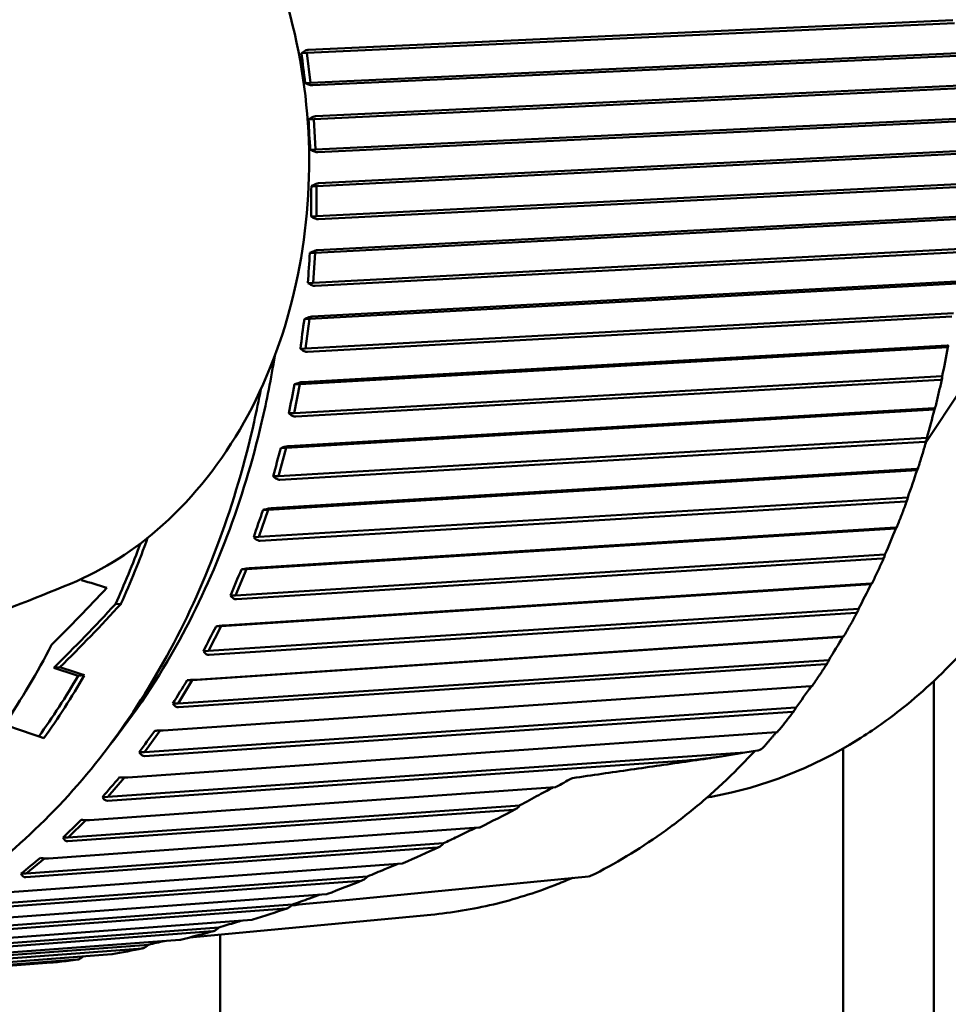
# Model space of a CAD drawing. Header units: millimetres. Extents: x 0 to 6049, y -120 to 1682.
# Tile 159 of 256: x 1234 to 1249, y 1376 to 1392. Entities that reach past the tile are written whole.
import ezdxf

# ---------------------------------------------------------------- set-up
doc = ezdxf.new("R2010")
doc.units = ezdxf.units.MM
doc.header["$LTSCALE"] = 2
doc.layers.add('Sichtbar (ISO)', color=7, linetype='Continuous', lineweight=50)

msp = doc.modelspace()

# ---------------------------------------------------------------- linework, layer by layer
at = {"layer": 'Sichtbar (ISO)'}
for p, q in [((1238.336, 1391.302), (1249.053, 1391.792)), ((1249.025, 1391.842), (1238.367, 1391.355)), ((1238.251, 1391.298), (1238.336, 1391.302)), ((1238.397, 1390.807), (1238.336, 1391.302)), ((1238.397, 1390.807), (1249.113, 1391.296)), ((1238.439, 1390.767), (1249.097, 1391.254)), ((1238.312, 1390.803), (1238.397, 1390.807)), ((1249.142, 1390.764), (1238.486, 1390.254)), ((1238.452, 1390.205), (1249.166, 1390.718)), ((1238.366, 1390.201), (1238.452, 1390.205)), ((1238.481, 1389.706), (1238.452, 1390.205)), ((1238.481, 1389.706), (1249.195, 1390.219)), ((1238.521, 1389.661), (1249.177, 1390.172)), ((1238.396, 1389.702), (1238.481, 1389.706)), ((1238.498, 1389.101), (1249.212, 1389.639)), ((1249.191, 1389.681), (1238.535, 1389.146)), ((1238.496, 1388.601), (1249.21, 1389.139)), ((1238.413, 1389.097), (1238.498, 1389.101)), ((1238.496, 1388.601), (1238.498, 1389.101)), ((1238.533, 1388.553), (1249.188, 1389.088)), ((1238.411, 1388.597), (1238.496, 1388.601)), ((1238.475, 1387.998), (1249.189, 1388.56)), ((1249.171, 1388.598), (1238.515, 1388.039)), ((1238.39, 1387.994), (1238.475, 1387.998)), ((1238.442, 1387.502), (1249.156, 1388.063)), ((1238.442, 1387.502), (1238.475, 1387.998)), ((1238.475, 1387.45), (1249.132, 1388.009)), ((1238.357, 1387.497), (1238.442, 1387.502)), ((1238.383, 1386.904), (1249.1, 1387.49)), ((1249.084, 1387.523), (1238.425, 1386.941)), ((1238.319, 1386.414), (1249.035, 1387)), ((1238.298, 1386.9), (1238.383, 1386.904)), ((1238.319, 1386.414), (1238.383, 1386.904)), ((1238.349, 1386.359), (1249.008, 1386.942)), ((1238.222, 1385.826), (1248.943, 1386.436)), ((1238.233, 1386.41), (1238.319, 1386.414)), ((1248.929, 1386.464), (1238.267, 1385.858)), ((1248.943, 1386.436), (1248.948, 1386.448)), ((1238.127, 1385.346), (1248.848, 1385.955)), ((1238.154, 1385.288), (1248.816, 1385.894)), ((1248.845, 1385.931), (1248.848, 1385.955)), ((1238.127, 1385.346), (1238.222, 1385.826)), ((1238.137, 1385.822), (1238.222, 1385.826)), ((1249.153, 1385.728), (1248.577, 1384.86)), ((1237.994, 1384.772), (1248.72, 1385.404)), ((1248.708, 1385.428), (1238.04, 1384.799)), ((1248.72, 1385.404), (1248.726, 1385.415)), ((1238.042, 1385.342), (1238.127, 1385.346)), ((1237.869, 1384.305), (1248.595, 1384.937)), ((1237.892, 1384.244), (1248.56, 1384.873)), ((1248.591, 1384.911), (1248.595, 1384.937)), ((1237.869, 1384.305), (1237.994, 1384.772)), ((1237.909, 1384.768), (1237.994, 1384.772)), ((1237.7, 1383.748), (1248.432, 1384.403)), ((1248.422, 1384.422), (1237.748, 1383.771)), ((1248.432, 1384.403), (1248.439, 1384.411)), ((1237.784, 1384.301), (1237.869, 1384.305)), ((1237.545, 1383.297), (1248.278, 1383.952)), ((1248.273, 1383.926), (1248.278, 1383.952)), ((1237.545, 1383.297), (1237.7, 1383.748)), ((1237.565, 1383.235), (1248.239, 1383.886)), ((1237.615, 1383.744), (1237.7, 1383.748)), ((1237.342, 1382.763), (1248.083, 1383.439)), ((1248.074, 1383.452), (1237.391, 1382.78)), ((1248.083, 1383.439), (1248.09, 1383.445)), ((1237.46, 1383.293), (1237.545, 1383.297)), ((1237.159, 1382.331), (1247.9, 1383.007)), ((1237.175, 1382.267), (1247.857, 1382.94)), ((1247.893, 1382.98), (1247.9, 1383.007)), ((1237.159, 1382.331), (1237.342, 1382.763)), ((1237.256, 1382.759), (1237.342, 1382.763)), ((1236.922, 1381.821), (1247.673, 1382.518)), ((1247.665, 1382.526), (1236.973, 1381.833)), ((1247.673, 1382.518), (1247.68, 1382.522)), ((1237.074, 1382.327), (1237.159, 1382.331)), ((1235.264, 1382.193), (1235.172, 1382.187)), ((1236.713, 1381.412), (1247.463, 1382.108)), ((1247.455, 1382.081), (1247.463, 1382.108)), ((1236.724, 1381.347), (1247.417, 1382.04)), ((1236.713, 1381.412), (1236.922, 1381.821)), ((1236.837, 1381.817), (1236.922, 1381.821)), ((1236.444, 1380.931), (1247.205, 1381.647)), ((1247.198, 1381.649), (1236.495, 1380.937)), ((1247.205, 1381.647), (1247.213, 1381.648)), ((1236.628, 1381.408), (1236.713, 1381.412)), ((1234.252, 1381.142), (1234.153, 1381.135)), ((1236.209, 1380.546), (1246.971, 1381.262)), ((1236.217, 1380.481), (1246.92, 1381.193)), ((1246.96, 1381.234), (1246.971, 1381.262)), ((1234.659, 1381.01), (1234.558, 1381.003)), ((1246.677, 1380.828), (1235.962, 1380.098)), ((1236.209, 1380.546), (1236.444, 1380.931)), ((1236.359, 1380.927), (1236.444, 1380.931)), ((1248.707, 1380.915), (1248.707, 1345.37)), ((1235.652, 1379.741), (1246.425, 1380.475)), ((1236.124, 1380.542), (1236.209, 1380.546)), ((1246.413, 1380.447), (1246.425, 1380.475)), ((1235.655, 1379.675), (1246.37, 1380.405)), ((1246.105, 1380.068), (1235.377, 1379.322)), ((1235.652, 1379.741), (1235.91, 1380.096)), ((1235.045, 1379), (1245.581, 1379.733)), ((1235.567, 1379.737), (1235.652, 1379.741)), ((1245.793, 1379.764), (1245.581, 1379.733)), ((1247.207, 1345.37), (1247.207, 1379.799)), ((1235.044, 1378.934), (1244.626, 1379.601)), ((1235.045, 1379), (1235.321, 1379.321)), ((1242.445, 1379.16), (1234.744, 1378.614)), ((1234.392, 1378.33), (1241.862, 1378.859)), ((1234.96, 1378.996), (1235.045, 1379)), ((1234.387, 1378.265), (1241.759, 1378.787)), ((1234.392, 1378.33), (1234.683, 1378.614)), ((1241.181, 1378.491), (1234.067, 1377.979)), ((1233.698, 1377.734), (1240.599, 1378.231)), ((1234.307, 1378.326), (1234.392, 1378.33)), ((1233.688, 1377.67), (1240.495, 1378.16)), ((1239.918, 1377.9), (1233.351, 1377.42)), ((1233.698, 1377.734), (1234, 1377.981)), ((1233.613, 1377.73), (1233.698, 1377.734)), ((1232.954, 1377.155), (1239.237, 1377.613)), ((1232.967, 1377.217), (1239.34, 1377.683)), ((1242.996, 1377.681), (1239.042, 1377.297)), ((1242.729, 1377.659), (1242.73, 1377.659)), ((1238.665, 1377.391), (1232.601, 1376.943)), ((1232.204, 1376.783), (1238.095, 1377.218)), ((1232.187, 1376.722), (1237.995, 1377.151)), ((1237.434, 1376.968), (1231.822, 1376.55)), ((1240.389, 1377.05), (1236.399, 1376.674)), ((1231.395, 1376.375), (1236.782, 1376.777)), ((1231.416, 1376.434), (1236.884, 1376.841)), ((1236.24, 1376.635), (1231.019, 1376.244)), ((1236.907, 1376.722), (1236.907, 1333.257)), ((1230.581, 1376.117), (1235.619, 1376.494)), ((1230.606, 1376.172), (1235.72, 1376.555)), ((1234.111, 1376.258), (1229.364, 1375.901)), ((1229.753, 1375.948), (1234.548, 1376.308)), ((1235.111, 1376.396), (1230.198, 1376.027))]:
    msp.add_line(p, q, dxfattribs=at)
msp.add_arc((1242.986, 1377.781), 0.1, 280.4743, 296.2938, dxfattribs=at)
for centre, major_axis, ratio, start_param, end_param in [((1238.329, 1391.053), (0.115, -0.937), 0.052199, 4.441025, 4.976024), ((1238.429, 1389.953), (-0.056, 0.944), 0.052237, 1.302728, 1.837727), ((1238.46, 1388.849), (0.004, 0.945), 0.052219, 1.306017, 1.841016), ((1238.421, 1387.748), (0.063, 0.939), 0.052142, 1.309334, 1.844333), ((1238.313, 1386.657), (0.122, 0.927), 0.051996, 1.312714, 1.847713), ((1240.707, 1385.73), (4.445, 12.052), 0.605568, 4.950358, 4.989286), ((1238.137, 1385.584), (0.18, 0.909), 0.051772, 1.31624, 1.851143), ((1240.465, 1384.688), (5.611, 11.555), 0.586726, 5.010707, 5.049634), ((1237.894, 1384.536), (0.237, 0.884), 0.051413, 1.319792, 1.854791), ((1240.158, 1383.678), (6.683, 10.97), 0.563785, 5.066887, 5.105815), ((1237.585, 1383.521), (0.293, 0.853), 0.05091, 1.323549, 1.858548), ((1239.788, 1382.706), (7.654, 10.316), 0.536903, 5.118563, 5.157491), ((1226.579, 1389.189), (0.639, -13.235), 0.75888, 0.977577, 1.071805), ((1226.579, 1389.189), (-0.635, 13.135), 0.75888, 4.113873, 4.201731), ((1237.213, 1382.545), (0.346, 0.817), 0.050204, 1.327482, 1.862481), ((1225.74, 1389.149), (-0.639, 13.235), 0.75888, 4.157112, 4.159293), ((1230.158, 1389.362), (10.003, 12.596), 0.509696, 4.481321, 4.564002), ((1232.758, 1389.573), (0.138, -7.37), 0.746428, 0.283178, 0.283201), ((1056.615, 1376.02), (213.618, -14.676), 0.15584, 0.59309, 0.596631), ((1239.357, 1381.781), (8.524, 9.609), 0.506262, 5.165568, 5.204496), ((1230.359, 1389.372), (9.419, 12.498), 0.530772, 4.434416, 4.529823), ((1230.359, 1389.372), (9.49, 12.593), 0.530772, 4.440863, 4.53512), ((1236.78, 1381.615), (0.397, 0.774), 0.049235, 1.331606, 1.866605), ((1238.869, 1380.908), (9.296, 8.865), 0.472073, 5.207871, 5.246798), ((1225.74, 1389.149), (-0.639, 13.235), 0.75888, 3.933311, 4.061347), ((1099.621, 1377.38), (157.318, -10.805), 0.155849, 0.550749, 0.555734), ((1096.701, 1377.241), (161.053, -11.062), 0.155849, 0.552957, 0.557825), ((1226.579, 1389.189), (-0.635, 13.135), 0.75888, 3.901331, 4.003364), ((1226.579, 1389.189), (0.639, -13.235), 0.75888, 0.763981, 0.868416), ((1236.289, 1380.737), (0.445, 0.727), 0.04793, 1.335922, 1.870921), ((1238.327, 1380.092), (9.973, 8.095), 0.434569, 5.245539, 5.284149), ((1194.556, 1387.642), (-45.646, 10.738), 0.064371, 3.684801, 3.712538), ((1235.744, 1379.917), (0.491, 0.675), 0.046206, 1.340414, 1.875413), ((1245.837, 1379.82), (-0.0709, -0.0491), 0.394009, 0.672721, 0.863188), ((1245.812, 1379.828), (-0.095, -0.0458), 0.520881, 1.254647, 2.260812), ((1235.148, 1379.162), (0.532, 0.617), 0.043971, 1.345044, 1.880043), ((1234.505, 1378.475), (0.571, 0.556), 0.041129, 1.349742, 1.884741), ((1233.82, 1377.862), (0.605, 0.491), 0.037594, 1.354403, 1.889402)]:
    msp.add_ellipse(centre, major_axis=major_axis, ratio=ratio, start_param=start_param, end_param=end_param, dxfattribs=at)
for points, knots in [([(1234.163, 1396.678), (1234.744, 1396.464), (1235.289, 1396.137), (1236.295, 1395.281), (1236.749, 1394.74), (1237.513, 1393.498), (1237.817, 1392.792), (1238.241, 1391.291), (1238.358, 1390.496), (1238.391, 1388.901), (1238.307, 1388.101), (1237.945, 1386.574), (1237.666, 1385.847), (1236.934, 1384.544), (1236.482, 1383.968), (1235.497, 1383.084), (1234.981, 1382.752), (1234.429, 1382.525)], [1.871415, 1.871415, 1.871415, 1.871415, 2.171658, 2.171658, 2.490488, 2.490488, 2.821479, 2.821479, 3.156061, 3.156061, 3.491081, 3.491081, 3.825683, 3.825683, 4.156713, 4.156713, 4.446598, 4.446598, 4.446598, 4.446598]), ([(1238.251, 1391.298), (1238.27, 1391.314), (1238.294, 1391.33), (1238.331, 1391.348), (1238.35, 1391.354), (1238.365, 1391.355), (1238.365, 1391.355), (1238.366, 1391.355), (1238.367, 1391.355)], [-0.0141713, -0.0141713, -0.0141713, -0.0141713, -0.0066416, -0.0066416, 0, 0, 0, 0.00033524, 0.00033524, 0.00033524, 0.00033524]), ([(1238.439, 1390.767), (1238.438, 1390.767), (1238.438, 1390.767), (1238.437, 1390.767), (1238.422, 1390.766), (1238.402, 1390.769), (1238.361, 1390.781), (1238.335, 1390.792), (1238.312, 1390.803)], [-0.00033523, -0.00033523, -0.00033523, -0.00033523, 0, 0, 0, 0.0066416, 0.0066416, 0.0141713, 0.0141713, 0.0141713, 0.0141713]), ([(1238.366, 1390.201), (1238.387, 1390.216), (1238.411, 1390.231), (1238.449, 1390.247), (1238.469, 1390.253), (1238.483, 1390.254), (1238.484, 1390.254), (1238.485, 1390.254), (1238.486, 1390.254)], [-0.0141713, -0.0141713, -0.0141713, -0.0141713, -0.0066416, -0.0066416, 0, 0, 0, 0.00033524, 0.00033524, 0.00033524, 0.00033524]), ([(1238.521, 1389.661), (1238.52, 1389.661), (1238.519, 1389.661), (1238.519, 1389.661), (1238.504, 1389.661), (1238.484, 1389.664), (1238.444, 1389.677), (1238.418, 1389.689), (1238.396, 1389.702)], [-0.00033523, -0.00033523, -0.00033523, -0.00033523, 0, 0, 0, 0.0066416, 0.0066416, 0.0141713, 0.0141713, 0.0141713, 0.0141713]), ([(1238.413, 1389.097), (1238.434, 1389.111), (1238.459, 1389.124), (1238.498, 1389.14), (1238.518, 1389.145), (1238.533, 1389.146), (1238.534, 1389.146), (1238.534, 1389.146), (1238.535, 1389.146)], [-0.0141713, -0.0141713, -0.0141713, -0.0141713, -0.0066416, -0.0066416, 0, 0, 0, 0.00033524, 0.00033524, 0.00033524, 0.00033524]), ([(1238.533, 1388.553), (1238.532, 1388.553), (1238.531, 1388.553), (1238.531, 1388.553), (1238.516, 1388.552), (1238.496, 1388.556), (1238.457, 1388.57), (1238.432, 1388.584), (1238.411, 1388.597)], [-0.00033523, -0.00033523, -0.00033523, -0.00033523, 0, 0, 0, 0.0066416, 0.0066416, 0.0141713, 0.0141713, 0.0141713, 0.0141713]), ([(1238.39, 1387.994), (1238.412, 1388.007), (1238.438, 1388.019), (1238.478, 1388.034), (1238.498, 1388.038), (1238.513, 1388.039), (1238.513, 1388.039), (1238.514, 1388.039), (1238.515, 1388.039)], [-0.0141713, -0.0141713, -0.0141713, -0.0141713, -0.0066416, -0.0066416, 0, 0, 0, 0.00033524, 0.00033524, 0.00033524, 0.00033524]), ([(1238.475, 1387.45), (1238.475, 1387.45), (1238.474, 1387.45), (1238.473, 1387.45), (1238.459, 1387.449), (1238.439, 1387.453), (1238.401, 1387.469), (1238.377, 1387.483), (1238.357, 1387.497)], [-0.00033523, -0.00033523, -0.00033523, -0.00033523, 0, 0, 0, 0.0066416, 0.0066416, 0.0141713, 0.0141713, 0.0141713, 0.0141713]), ([(1238.298, 1386.9), (1238.32, 1386.911), (1238.347, 1386.923), (1238.388, 1386.936), (1238.409, 1386.94), (1238.423, 1386.941), (1238.424, 1386.941), (1238.424, 1386.941), (1238.425, 1386.941)], [-0.0141713, -0.0141713, -0.0141713, -0.0141713, -0.0066416, -0.0066416, 0, 0, 0, 0.00033524, 0.00033524, 0.00033524, 0.00033524]), ([(1238.349, 1386.359), (1238.348, 1386.359), (1238.347, 1386.359), (1238.347, 1386.359), (1238.332, 1386.358), (1238.313, 1386.363), (1238.276, 1386.379), (1238.253, 1386.394), (1238.233, 1386.41)], [-0.00033523, -0.00033523, -0.00033523, -0.00033523, 0, 0, 0, 0.0066416, 0.0066416, 0.0141713, 0.0141713, 0.0141713, 0.0141713]), ([(1248.929, 1386.464), (1248.936, 1386.465), (1248.942, 1386.464), (1248.949, 1386.46), (1248.95, 1386.455), (1248.948, 1386.45), (1248.948, 1386.449), (1248.948, 1386.448)], [0.000173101, 0.000173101, 0.000173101, 0.000173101, 0.003321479, 0.003321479, 0.00724657, 0.00724657, 0.007986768, 0.007986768, 0.007986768, 0.007986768]), ([(1237.808, 1386.292), (1237.748, 1385.92), (1237.676, 1385.553), (1237.289, 1383.9), (1236.828, 1382.68), (1235.886, 1380.96), (1235.495, 1380.372), (1235.066, 1379.839)], [6.5683291, 6.5683291, 6.5683291, 6.5683291, 6.6576233, 6.6576233, 6.9760616, 6.9760616, 7.1612285, 7.1612285, 7.1612285, 7.1612285]), ([(1238.137, 1385.822), (1238.16, 1385.832), (1238.188, 1385.842), (1238.229, 1385.854), (1238.25, 1385.857), (1238.264, 1385.858), (1238.265, 1385.858), (1238.266, 1385.858), (1238.267, 1385.858)], [-0.0141713, -0.0141713, -0.0141713, -0.0141713, -0.0066416, -0.0066416, 0, 0, 0, 0.00033524, 0.00033524, 0.00033524, 0.00033524]), ([(1248.844, 1385.922), (1248.837, 1385.888), (1248.829, 1385.855), (1248.815, 1385.787), (1248.807, 1385.754), (1248.792, 1385.686), (1248.784, 1385.653), (1248.768, 1385.586), (1248.76, 1385.552), (1248.744, 1385.485), (1248.736, 1385.452), (1248.727, 1385.419)], [0.35175498, 0.35175498, 0.35175498, 0.35175498, 0.35985864, 0.35985864, 0.36796231, 0.36796231, 0.37606597, 0.37606597, 0.38416963, 0.38416963, 0.39227329, 0.39227329, 0.39227329, 0.39227329]), ([(1248.845, 1385.931), (1248.845, 1385.929), (1248.845, 1385.927), (1248.843, 1385.916), (1248.839, 1385.907), (1248.83, 1385.898), (1248.823, 1385.895), (1248.816, 1385.894)], [0.063368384, 0.063368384, 0.063368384, 0.063368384, 0.064108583, 0.064108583, 0.068033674, 0.068033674, 0.071182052, 0.071182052, 0.071182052, 0.071182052]), ([(1237.578, 1385.74), (1237.544, 1385.56), (1237.506, 1385.38), (1237.164, 1383.855), (1236.695, 1382.577), (1235.466, 1380.29), (1234.708, 1379.281), (1232.98, 1377.638), (1232.011, 1377.003), (1230.15, 1376.248), (1229.278, 1376.054), (1228.398, 1376.012)], [6.603361, 6.603361, 6.603361, 6.603361, 6.645862, 6.645862, 6.967384, 6.967384, 7.288576, 7.288576, 7.608507, 7.608507, 7.868309, 7.868309, 7.868309, 7.868309]), ([(1248.708, 1385.428), (1248.715, 1385.428), (1248.721, 1385.428), (1248.727, 1385.424), (1248.728, 1385.421), (1248.726, 1385.416), (1248.726, 1385.415), (1248.726, 1385.415)], [0.000173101, 0.000173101, 0.000173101, 0.000173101, 0.003321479, 0.003321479, 0.00724657, 0.00724657, 0.007986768, 0.007986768, 0.007986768, 0.007986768]), ([(1238.154, 1385.288), (1238.153, 1385.288), (1238.152, 1385.288), (1238.152, 1385.288), (1238.137, 1385.287), (1238.118, 1385.292), (1238.082, 1385.309), (1238.06, 1385.325), (1238.042, 1385.342)], [-0.00033523, -0.00033523, -0.00033523, -0.00033523, 0, 0, 0, 0.0066416, 0.0066416, 0.0141713, 0.0141713, 0.0141713, 0.0141713]), ([(1248.589, 1384.901), (1248.579, 1384.869), (1248.57, 1384.836), (1248.551, 1384.771), (1248.541, 1384.738), (1248.522, 1384.673), (1248.512, 1384.641), (1248.492, 1384.576), (1248.482, 1384.544), (1248.462, 1384.479), (1248.451, 1384.447), (1248.441, 1384.415)], [0.43450003, 0.43450003, 0.43450003, 0.43450003, 0.44257363, 0.44257363, 0.45064722, 0.45064722, 0.45872081, 0.45872081, 0.4667944, 0.4667944, 0.47486799, 0.47486799, 0.47486799, 0.47486799]), ([(1248.591, 1384.911), (1248.591, 1384.91), (1248.59, 1384.908), (1248.588, 1384.897), (1248.584, 1384.887), (1248.573, 1384.877), (1248.567, 1384.874), (1248.56, 1384.873)], [0.063368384, 0.063368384, 0.063368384, 0.063368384, 0.064108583, 0.064108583, 0.068033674, 0.068033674, 0.071182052, 0.071182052, 0.071182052, 0.071182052]), ([(1237.909, 1384.768), (1237.933, 1384.776), (1237.961, 1384.785), (1238.003, 1384.795), (1238.024, 1384.798), (1238.038, 1384.799), (1238.039, 1384.799), (1238.04, 1384.799), (1238.04, 1384.799)], [-0.0141713, -0.0141713, -0.0141713, -0.0141713, -0.0066416, -0.0066416, 0, 0, 0, 0.00033524, 0.00033524, 0.00033524, 0.00033524]), ([(1248.422, 1384.422), (1248.429, 1384.422), (1248.435, 1384.422), (1248.441, 1384.419), (1248.442, 1384.416), (1248.44, 1384.413), (1248.439, 1384.412), (1248.439, 1384.411)], [0.000173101, 0.000173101, 0.000173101, 0.000173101, 0.003321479, 0.003321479, 0.00724657, 0.00724657, 0.007986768, 0.007986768, 0.007986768, 0.007986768]), ([(1237.892, 1384.244), (1237.891, 1384.244), (1237.891, 1384.244), (1237.89, 1384.244), (1237.875, 1384.244), (1237.856, 1384.249), (1237.822, 1384.267), (1237.801, 1384.283), (1237.784, 1384.301)], [-0.00033523, -0.00033523, -0.00033523, -0.00033523, 0, 0, 0, 0.0066416, 0.0066416, 0.0141713, 0.0141713, 0.0141713, 0.0141713]), ([(1248.27, 1383.913), (1248.258, 1383.882), (1248.247, 1383.851), (1248.224, 1383.788), (1248.212, 1383.757), (1248.189, 1383.695), (1248.177, 1383.664), (1248.153, 1383.602), (1248.141, 1383.571), (1248.117, 1383.509), (1248.104, 1383.478), (1248.092, 1383.448)], [0.51726006, 0.51726006, 0.51726006, 0.51726006, 0.52529766, 0.52529766, 0.53333527, 0.53333527, 0.54137288, 0.54137288, 0.54941048, 0.54941048, 0.55744809, 0.55744809, 0.55744809, 0.55744809]), ([(1248.273, 1383.926), (1248.272, 1383.924), (1248.272, 1383.922), (1248.269, 1383.91), (1248.264, 1383.9), (1248.253, 1383.89), (1248.246, 1383.887), (1248.239, 1383.886)], [0.063368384, 0.063368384, 0.063368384, 0.063368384, 0.064108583, 0.064108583, 0.068033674, 0.068033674, 0.071182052, 0.071182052, 0.071182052, 0.071182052]), ([(1237.615, 1383.744), (1237.639, 1383.751), (1237.667, 1383.758), (1237.71, 1383.767), (1237.731, 1383.77), (1237.746, 1383.77), (1237.746, 1383.77), (1237.747, 1383.77), (1237.748, 1383.771)], [-0.0141713, -0.0141713, -0.0141713, -0.0141713, -0.0066416, -0.0066416, 0, 0, 0, 0.00033524, 0.00033524, 0.00033524, 0.00033524]), ([(1248.074, 1383.452), (1248.081, 1383.452), (1248.086, 1383.452), (1248.092, 1383.45), (1248.093, 1383.448), (1248.091, 1383.446), (1248.09, 1383.445), (1248.09, 1383.445)], [0.000173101, 0.000173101, 0.000173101, 0.000173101, 0.003321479, 0.003321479, 0.00724657, 0.00724657, 0.007986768, 0.007986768, 0.007986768, 0.007986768]), ([(1237.565, 1383.235), (1237.564, 1383.235), (1237.563, 1383.235), (1237.563, 1383.235), (1237.548, 1383.234), (1237.53, 1383.24), (1237.496, 1383.258), (1237.476, 1383.275), (1237.46, 1383.293)], [-0.00033523, -0.00033523, -0.00033523, -0.00033523, 0, 0, 0, 0.0066416, 0.0066416, 0.0141713, 0.0141713, 0.0141713, 0.0141713]), ([(1247.888, 1382.965), (1247.875, 1382.936), (1247.862, 1382.906), (1247.835, 1382.847), (1247.821, 1382.817), (1247.794, 1382.758), (1247.78, 1382.729), (1247.753, 1382.67), (1247.739, 1382.64), (1247.711, 1382.582), (1247.697, 1382.553), (1247.683, 1382.524)], [0.60003441, 0.60003441, 0.60003441, 0.60003441, 0.60803041, 0.60803041, 0.6160264, 0.6160264, 0.6240224, 0.6240224, 0.63201839, 0.63201839, 0.64001439, 0.64001439, 0.64001439, 0.64001439]), ([(1247.893, 1382.98), (1247.893, 1382.978), (1247.892, 1382.976), (1247.888, 1382.964), (1247.883, 1382.954), (1247.871, 1382.943), (1247.864, 1382.94), (1247.857, 1382.94)], [0.063368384, 0.063368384, 0.063368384, 0.063368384, 0.064108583, 0.064108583, 0.068033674, 0.068033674, 0.071182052, 0.071182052, 0.071182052, 0.071182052]), ([(1237.256, 1382.759), (1237.281, 1382.764), (1237.31, 1382.77), (1237.353, 1382.776), (1237.375, 1382.779), (1237.389, 1382.779), (1237.39, 1382.779), (1237.39, 1382.779), (1237.391, 1382.78)], [-0.0141713, -0.0141713, -0.0141713, -0.0141713, -0.0066416, -0.0066416, 0, 0, 0, 0.00033524, 0.00033524, 0.00033524, 0.00033524]), ([(1224.22, 1379.456), (1224.958, 1379.603), (1225.686, 1379.763), (1227.122, 1380.107), (1227.83, 1380.292), (1229.221, 1380.685), (1229.905, 1380.892), (1231.245, 1381.327), (1231.902, 1381.555), (1233.188, 1382.027), (1233.816, 1382.272), (1234.428, 1382.524)], [7.9694718, 7.9694718, 7.9694718, 7.9694718, 7.9995275, 7.9995275, 8.0295832, 8.0295832, 8.0596389, 8.0596389, 8.0896946, 8.0896946, 8.1197503, 8.1197503, 8.1197503, 8.1197503]), ([(1245.053, 1379.006), (1245.886, 1379.157), (1246.697, 1379.474), (1247.708, 1380.104), (1247.955, 1380.279), (1248.913, 1381.043), (1249.557, 1381.756), (1250.107, 1382.585)], [-0.7788812, -0.7788812, -0.7788812, -0.7788812, -0.4458821, -0.4458821, -0.3347434, -0.3347434, -0.0001074, -0.0001074, -0.0001074, -0.0001074]), ([(1247.665, 1382.526), (1247.672, 1382.526), (1247.677, 1382.526), (1247.683, 1382.525), (1247.684, 1382.524), (1247.681, 1382.522), (1247.681, 1382.522), (1247.68, 1382.522)], [0.000173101, 0.000173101, 0.000173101, 0.000173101, 0.003321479, 0.003321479, 0.00724657, 0.00724657, 0.007986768, 0.007986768, 0.007986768, 0.007986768]), ([(1237.175, 1382.267), (1237.174, 1382.267), (1237.173, 1382.267), (1237.173, 1382.267), (1237.158, 1382.266), (1237.14, 1382.272), (1237.108, 1382.291), (1237.089, 1382.309), (1237.074, 1382.327)], [-0.00033523, -0.00033523, -0.00033523, -0.00033523, 0, 0, 0, 0.0066416, 0.0066416, 0.0141713, 0.0141713, 0.0141713, 0.0141713]), ([(1247.448, 1382.064), (1247.433, 1382.036), (1247.418, 1382.008), (1247.387, 1381.952), (1247.372, 1381.924), (1247.341, 1381.869), (1247.326, 1381.841), (1247.295, 1381.786), (1247.279, 1381.759), (1247.248, 1381.704), (1247.232, 1381.677), (1247.216, 1381.649)], [0.68282209, 0.68282209, 0.68282209, 0.68282209, 0.6907713, 0.6907713, 0.6987205, 0.6987205, 0.70666971, 0.70666971, 0.71461892, 0.71461892, 0.72256812, 0.72256812, 0.72256812, 0.72256812]), ([(1247.455, 1382.081), (1247.454, 1382.079), (1247.453, 1382.077), (1247.449, 1382.065), (1247.443, 1382.054), (1247.431, 1382.043), (1247.423, 1382.04), (1247.417, 1382.04)], [0.063368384, 0.063368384, 0.063368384, 0.063368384, 0.064108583, 0.064108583, 0.068033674, 0.068033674, 0.071182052, 0.071182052, 0.071182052, 0.071182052]), ([(1236.837, 1381.817), (1236.862, 1381.821), (1236.891, 1381.825), (1236.934, 1381.83), (1236.956, 1381.832), (1236.97, 1381.833), (1236.971, 1381.833), (1236.972, 1381.833), (1236.973, 1381.833)], [-0.0141713, -0.0141713, -0.0141713, -0.0141713, -0.0066416, -0.0066416, 0, 0, 0, 0.00033524, 0.00033524, 0.00033524, 0.00033524]), ([(1247.198, 1381.649), (1247.205, 1381.649), (1247.21, 1381.65), (1247.216, 1381.65), (1247.217, 1381.649), (1247.214, 1381.649), (1247.213, 1381.648), (1247.213, 1381.648)], [0.000173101, 0.000173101, 0.000173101, 0.000173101, 0.003321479, 0.003321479, 0.00724657, 0.00724657, 0.007986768, 0.007986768, 0.007986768, 0.007986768]), ([(1236.724, 1381.347), (1236.724, 1381.347), (1236.723, 1381.347), (1236.722, 1381.347), (1236.708, 1381.346), (1236.69, 1381.352), (1236.659, 1381.371), (1236.641, 1381.389), (1236.628, 1381.408)], [-0.00033523, -0.00033523, -0.00033523, -0.00033523, 0, 0, 0, 0.0066416, 0.0066416, 0.0141713, 0.0141713, 0.0141713, 0.0141713]), ([(1246.951, 1381.215), (1246.934, 1381.189), (1246.917, 1381.163), (1246.884, 1381.111), (1246.867, 1381.085), (1246.833, 1381.034), (1246.816, 1381.008), (1246.781, 1380.957), (1246.764, 1380.931), (1246.73, 1380.881), (1246.712, 1380.855), (1246.695, 1380.83)], [0.76562159, 0.76562159, 0.76562159, 0.76562159, 0.77351949, 0.77351949, 0.78141738, 0.78141738, 0.78931528, 0.78931528, 0.79721318, 0.79721318, 0.80511108, 0.80511108, 0.80511108, 0.80511108]), ([(1246.96, 1381.234), (1246.959, 1381.232), (1246.959, 1381.23), (1246.953, 1381.218), (1246.947, 1381.208), (1246.934, 1381.197), (1246.926, 1381.193), (1246.92, 1381.193)], [0.063368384, 0.063368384, 0.063368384, 0.063368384, 0.064108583, 0.064108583, 0.068033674, 0.068033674, 0.071182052, 0.071182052, 0.071182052, 0.071182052]), ([(1236.359, 1380.927), (1236.384, 1380.929), (1236.414, 1380.932), (1236.457, 1380.935), (1236.479, 1380.936), (1236.493, 1380.937), (1236.494, 1380.937), (1236.494, 1380.937), (1236.495, 1380.937)], [-0.0141713, -0.0141713, -0.0141713, -0.0141713, -0.0066416, -0.0066416, 0, 0, 0, 0.00033524, 0.00033524, 0.00033524, 0.00033524]), ([(1246.677, 1380.828), (1246.684, 1380.829), (1246.689, 1380.829), (1246.694, 1380.83), (1246.694, 1380.83), (1246.695, 1380.83)], [0.000173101, 0.000173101, 0.000173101, 0.000173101, 0.003321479, 0.003321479, 0.005320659, 0.005320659, 0.005320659, 0.005320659]), ([(1236.217, 1380.481), (1236.216, 1380.481), (1236.215, 1380.481), (1236.214, 1380.481), (1236.2, 1380.48), (1236.183, 1380.486), (1236.153, 1380.505), (1236.137, 1380.524), (1236.124, 1380.542)], [-0.00033523, -0.00033523, -0.00033523, -0.00033523, 0, 0, 0, 0.0066416, 0.0066416, 0.0141713, 0.0141713, 0.0141713, 0.0141713]), ([(1246.401, 1380.424), (1246.382, 1380.4), (1246.364, 1380.376), (1246.327, 1380.329), (1246.309, 1380.305), (1246.272, 1380.258), (1246.254, 1380.234), (1246.216, 1380.187), (1246.198, 1380.164), (1246.16, 1380.118), (1246.141, 1380.095), (1246.122, 1380.072)], [0.84843077, 0.84843077, 0.84843077, 0.84843077, 0.85627376, 0.85627376, 0.86411675, 0.86411675, 0.87195974, 0.87195974, 0.87980273, 0.87980273, 0.88764572, 0.88764572, 0.88764572, 0.88764572]), ([(1246.413, 1380.447), (1246.412, 1380.444), (1246.411, 1380.442), (1246.405, 1380.43), (1246.398, 1380.42), (1246.385, 1380.409), (1246.377, 1380.405), (1246.37, 1380.405)], [0.063368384, 0.063368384, 0.063368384, 0.063368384, 0.064108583, 0.064108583, 0.068033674, 0.068033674, 0.071182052, 0.071182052, 0.071182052, 0.071182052]), ([(1235.825, 1380.093), (1235.851, 1380.094), (1235.88, 1380.095), (1235.924, 1380.097), (1235.946, 1380.097), (1235.96, 1380.098), (1235.961, 1380.098), (1235.961, 1380.098), (1235.962, 1380.098)], [-0.0141713, -0.0141713, -0.0141713, -0.0141713, -0.0066416, -0.0066416, 0, 0, 0, 0.00033524, 0.00033524, 0.00033524, 0.00033524]), ([(1246.105, 1380.068), (1246.112, 1380.069), (1246.117, 1380.07), (1246.121, 1380.071), (1246.122, 1380.071), (1246.122, 1380.072)], [0.000173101, 0.000173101, 0.000173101, 0.000173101, 0.003321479, 0.003321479, 0.004923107, 0.004923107, 0.004923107, 0.004923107]), ([(1235.655, 1379.675), (1235.655, 1379.675), (1235.654, 1379.675), (1235.653, 1379.675), (1235.639, 1379.674), (1235.622, 1379.68), (1235.594, 1379.699), (1235.578, 1379.718), (1235.567, 1379.737)], [-0.00033523, -0.00033523, -0.00033523, -0.00033523, 0, 0, 0, 0.0066416, 0.0066416, 0.0141713, 0.0141713, 0.0141713, 0.0141713]), ([(1245.143, 1379.66), (1244.983, 1379.636), (1244.822, 1379.613), (1244.501, 1379.566), (1244.34, 1379.543), (1244.019, 1379.496), (1243.858, 1379.473), (1243.537, 1379.426), (1243.376, 1379.403), (1243.055, 1379.357), (1242.894, 1379.333), (1242.733, 1379.31)], [4.730640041, 4.730640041, 4.730640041, 4.730640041, 4.73108685, 4.73108685, 4.731533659, 4.731533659, 4.731980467, 4.731980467, 4.732427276, 4.732427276, 4.732874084, 4.732874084, 4.732874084, 4.732874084]), ([(1243.031, 1377.691), (1243.233, 1377.791), (1243.432, 1377.9), (1243.824, 1378.135), (1244.017, 1378.261), (1244.395, 1378.529), (1244.581, 1378.672), (1244.945, 1378.973), (1245.122, 1379.131), (1245.449, 1379.445), (1245.599, 1379.598), (1245.746, 1379.757)], [5.017179, 5.017179, 5.017179, 5.017179, 5.083386, 5.083386, 5.149593, 5.149593, 5.2158, 5.2158, 5.282007, 5.282007, 5.3406567, 5.3406567, 5.3406567, 5.3406567]), ([(1245.581, 1379.733), (1245.413, 1379.701), (1245.236, 1379.672), (1244.944, 1379.632), (1244.83, 1379.619), (1244.687, 1379.606), (1244.656, 1379.603), (1244.626, 1379.601)], [0.4297385, 0.4297385, 0.4297385, 0.4297385, 0.5052277, 0.5052277, 0.5540608, 0.5540608, 0.567598, 0.567598, 0.567598, 0.567598]), ([(1235.24, 1379.323), (1235.266, 1379.322), (1235.295, 1379.321), (1235.339, 1379.321), (1235.36, 1379.321), (1235.375, 1379.322), (1235.376, 1379.322), (1235.376, 1379.322), (1235.377, 1379.322)], [-0.0141713, -0.0141713, -0.0141713, -0.0141713, -0.0066416, -0.0066416, 0, 0, 0, 0.00033524, 0.00033524, 0.00033524, 0.00033524]), ([(1242.177, 1379.03), (1242.124, 1379.001), (1242.072, 1378.973), (1241.967, 1378.916), (1241.915, 1378.888), (1241.863, 1378.86)], [-0.03586187, -0.03586187, -0.03586187, -0.03586187, -0.01785862, -0.01785862, -0.00002208, -0.00002208, -0.00002208, -0.00002208]), ([(1242.413, 1379.157), (1242.378, 1379.139), (1242.343, 1379.12), (1242.265, 1379.078), (1242.22, 1379.053), (1242.177, 1379.03)], [-0.02654137, -0.02654137, -0.02654137, -0.02654137, -0.01490884, -0.01490884, -0.00001201, -0.00001201, -0.00001201, -0.00001201]), ([(1242.445, 1379.16), (1242.454, 1379.16), (1242.46, 1379.161), (1242.464, 1379.163), (1242.465, 1379.163), (1242.465, 1379.163)], [-0.010944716, -0.010944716, -0.010944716, -0.010944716, -0.007690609, -0.007690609, -0.006825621, -0.006825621, -0.006825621, -0.006825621]), ([(1235.044, 1378.934), (1235.043, 1378.934), (1235.042, 1378.934), (1235.042, 1378.934), (1235.027, 1378.934), (1235.011, 1378.939), (1234.984, 1378.959), (1234.97, 1378.977), (1234.96, 1378.996)], [-0.00033523, -0.00033523, -0.00033523, -0.00033523, 0, 0, 0, 0.0066416, 0.0066416, 0.0141713, 0.0141713, 0.0141713, 0.0141713]), ([(1241.863, 1378.86), (1241.846, 1378.839), (1241.828, 1378.822), (1241.801, 1378.802), (1241.792, 1378.797), (1241.775, 1378.79), (1241.767, 1378.788), (1241.759, 1378.787)], [-0.01658801, -0.01658801, -0.01658801, -0.01658801, -0.00778418, -0.00778418, -0.00357511, -0.00357511, -0.000001, -0.000001, -0.000001, -0.000001]), ([(1234.608, 1378.62), (1234.633, 1378.617), (1234.662, 1378.615), (1234.706, 1378.613), (1234.727, 1378.613), (1234.742, 1378.614), (1234.742, 1378.614), (1234.743, 1378.614), (1234.744, 1378.614)], [-0.0141713, -0.0141713, -0.0141713, -0.0141713, -0.0066416, -0.0066416, 0, 0, 0, 0.00033524, 0.00033524, 0.00033524, 0.00033524]), ([(1240.824, 1378.339), (1240.883, 1378.368), (1240.943, 1378.396), (1241.046, 1378.446), (1241.089, 1378.467), (1241.132, 1378.488)], [0.00001437, 0.00001437, 0.00001437, 0.00001437, 0.01984388, 0.01984388, 0.03425113, 0.03425113, 0.03425113, 0.03425113]), ([(1241.181, 1378.491), (1241.19, 1378.492), (1241.196, 1378.493), (1241.2, 1378.494), (1241.2, 1378.494), (1241.2, 1378.494)], [-0.011135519, -0.011135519, -0.011135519, -0.011135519, -0.007828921, -0.007828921, -0.007619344, -0.007619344, -0.007619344, -0.007619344]), ([(1234.387, 1378.265), (1234.386, 1378.265), (1234.385, 1378.265), (1234.385, 1378.264), (1234.37, 1378.264), (1234.354, 1378.269), (1234.329, 1378.289), (1234.316, 1378.307), (1234.307, 1378.326)], [-0.00033523, -0.00033523, -0.00033523, -0.00033523, 0, 0, 0, 0.0066416, 0.0066416, 0.0141713, 0.0141713, 0.0141713, 0.0141713]), ([(1240.599, 1378.231), (1240.581, 1378.21), (1240.561, 1378.192), (1240.534, 1378.174), (1240.526, 1378.169), (1240.51, 1378.163), (1240.502, 1378.161), (1240.495, 1378.16)], [-0.01573194, -0.01573194, -0.01573194, -0.01573194, -0.00717187, -0.00717187, -0.00331697, -0.00331697, -0.000001, -0.000001, -0.000001, -0.000001]), ([(1240.824, 1378.339), (1240.786, 1378.321), (1240.749, 1378.303), (1240.674, 1378.267), (1240.636, 1378.249), (1240.599, 1378.231)], [-0.02495158, -0.02495158, -0.02495158, -0.02495158, -0.01249732, -0.01249732, 0, 0, 0, 0]), ([(1233.931, 1377.99), (1233.957, 1377.986), (1233.986, 1377.982), (1234.029, 1377.978), (1234.05, 1377.978), (1234.065, 1377.978), (1234.066, 1377.978), (1234.066, 1377.979), (1234.067, 1377.979)], [-0.0141713, -0.0141713, -0.0141713, -0.0141713, -0.0066416, -0.0066416, 0, 0, 0, 0.00033523, 0.00033523, 0.00033523, 0.00033523]), ([(1239.34, 1377.682), (1239.436, 1377.723), (1239.533, 1377.763), (1239.702, 1377.834), (1239.774, 1377.864), (1239.846, 1377.894)], [0.00008621, 0.00008621, 0.00008621, 0.00008621, 0.031498, 0.031498, 0.05493371, 0.05493371, 0.05493371, 0.05493371]), ([(1233.688, 1377.67), (1233.688, 1377.67), (1233.687, 1377.67), (1233.686, 1377.67), (1233.672, 1377.669), (1233.656, 1377.675), (1233.632, 1377.694), (1233.62, 1377.712), (1233.613, 1377.73)], [-0.00033523, -0.00033523, -0.00033523, -0.00033523, 0, 0, 0, 0.0066416, 0.0066416, 0.0141713, 0.0141713, 0.0141713, 0.0141713]), ([(1239.34, 1377.682), (1239.323, 1377.663), (1239.304, 1377.646), (1239.277, 1377.628), (1239.268, 1377.623), (1239.252, 1377.616), (1239.244, 1377.614), (1239.237, 1377.613)], [-0.01548699, -0.01548699, -0.01548699, -0.01548699, -0.00718975, -0.00718975, -0.0033374, -0.0033374, -0.000001, -0.000001, -0.000001, -0.000001]), ([(1240.389, 1377.05), (1240.563, 1377.066), (1240.737, 1377.089), (1241.083, 1377.146), (1241.255, 1377.181), (1241.598, 1377.263), (1241.769, 1377.31), (1242.107, 1377.416), (1242.275, 1377.475), (1242.535, 1377.576), (1242.627, 1377.615), (1242.719, 1377.654)], [4.7326543, 4.7326543, 4.7326543, 4.7326543, 4.7864026, 4.7864026, 4.8401509, 4.8401509, 4.8938991, 4.8938991, 4.9476474, 4.9476474, 4.9775884, 4.9775884, 4.9775884, 4.9775884]), ([(1238.095, 1377.216), (1238.19, 1377.251), (1238.286, 1377.285), (1238.441, 1377.34), (1238.501, 1377.362), (1238.56, 1377.383)], [0.00045787, 0.00045787, 0.00045787, 0.00045787, 0.03098097, 0.03098097, 0.0500481, 0.0500481, 0.0500481, 0.0500481]), ([(1238.094, 1377.216), (1238.075, 1377.194), (1238.056, 1377.178), (1238.03, 1377.163), (1238.022, 1377.159), (1238.008, 1377.153), (1238.001, 1377.151), (1237.995, 1377.151)], [-0.01394699, -0.01394699, -0.01394699, -0.01394699, -0.00625914, -0.00625914, -0.00293158, -0.00293158, -0.000001, -0.000001, -0.000001, -0.000001]), ([(1237.278, 1376.956), (1237.239, 1376.945), (1237.199, 1376.933), (1237.068, 1376.895), (1236.976, 1376.868), (1236.884, 1376.841)], [-0.04156159, -0.04156159, -0.04156159, -0.04156159, -0.02905977, -0.02905977, -0.00000188, -0.00000188, -0.00000188, -0.00000188]), ([(1236.87, 1376.828), (1236.855, 1376.813), (1236.838, 1376.801), (1236.815, 1376.787), (1236.808, 1376.783), (1236.794, 1376.779), (1236.788, 1376.777), (1236.782, 1376.777)], [-0.01228606, -0.01228606, -0.01228606, -0.01228606, -0.00574498, -0.00574498, -0.00271017, -0.00271017, -0.000001, -0.000001, -0.000001, -0.000001]), ([(1236.884, 1376.841), (1236.882, 1376.839), (1236.879, 1376.837), (1236.875, 1376.832), (1236.872, 1376.83), (1236.87, 1376.828)], [-0.002084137, -0.002084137, -0.002084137, -0.002084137, -0.001082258, -0.001082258, -0.000026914, -0.000026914, -0.000026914, -0.000026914]), ([(1235.988, 1376.616), (1235.986, 1376.616), (1235.984, 1376.615), (1235.894, 1376.595), (1235.807, 1376.575), (1235.72, 1376.555)], [-0.02841444, -0.02841444, -0.02841444, -0.02841444, -0.02775035, -0.02775035, -0.00000428, -0.00000428, -0.00000428, -0.00000428]), ([(1235.699, 1376.538), (1235.684, 1376.525), (1235.669, 1376.514), (1235.649, 1376.503), (1235.642, 1376.5), (1235.63, 1376.496), (1235.624, 1376.494), (1235.619, 1376.494)], [-0.01053461, -0.01053461, -0.01053461, -0.01053461, -0.0050866, -0.0050866, -0.00242216, -0.00242216, -0.000001, -0.000001, -0.000001, -0.000001]), ([(1235.72, 1376.555), (1235.716, 1376.552), (1235.713, 1376.549), (1235.706, 1376.544), (1235.703, 1376.541), (1235.699, 1376.538)], [-0.002822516, -0.002822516, -0.002822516, -0.002822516, -0.001411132, -0.001411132, -0.000002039, -0.000002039, -0.000002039, -0.000002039]), ([(1234.111, 1376.258), (1234.156, 1376.262), (1234.201, 1376.267), (1234.248, 1376.272), (1234.295, 1376.277), (1234.344, 1376.282), (1234.394, 1376.289), (1234.444, 1376.295), (1234.495, 1376.301), (1234.548, 1376.308)], [0, 0, 0, 0, 0.333333, 0.333333, 0.333333, 0.666667, 0.666667, 0.666667, 1, 1, 1, 1]), ([(1234.618, 1376.345), (1234.605, 1376.334), (1234.592, 1376.325), (1234.574, 1376.316), (1234.568, 1376.313), (1234.558, 1376.31), (1234.553, 1376.309), (1234.548, 1376.308)], [-0.008942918, -0.008942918, -0.008942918, -0.008942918, -0.004335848, -0.004335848, -0.002095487, -0.002095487, -0.000001, -0.000001, -0.000001, -0.000001]), ([(1234.637, 1376.361), (1234.635, 1376.359), (1234.633, 1376.357), (1234.627, 1376.352), (1234.622, 1376.349), (1234.618, 1376.345)], [-0.002528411, -0.002528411, -0.002528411, -0.002528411, -0.001716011, -0.001716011, -0.000024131, -0.000024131, -0.000024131, -0.000024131])]:
    msp.add_open_spline(points, degree=3, knots=knots, dxfattribs=at)
msp.add_rational_spline([(1246.104, 1380.068), (1246, 1379.944), (1245.891, 1379.819)], [1.69313870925, 1.69336998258, 1.69322830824], degree=2, dxfattribs=at)
for points in [[(1242.714, 1379.304), (1242.631, 1379.256), (1242.548, 1379.21), (1242.465, 1379.163)], [(1242.733, 1379.31), (1242.727, 1379.309), (1242.72, 1379.307), (1242.714, 1379.304)], [(1245.053, 1379.006), (1245.021, 1379), (1244.99, 1378.994), (1244.958, 1378.989)], [(1241.792, 1378.798), (1241.596, 1378.694), (1241.399, 1378.593), (1241.2, 1378.494)], [(1240.522, 1378.168), (1240.327, 1378.077), (1240.131, 1377.989), (1239.934, 1377.903)], [(1239.918, 1377.9), (1239.925, 1377.9), (1239.931, 1377.901), (1239.934, 1377.903)], [(1239.258, 1377.619), (1239.066, 1377.541), (1238.873, 1377.466), (1238.679, 1377.393)], [(1238.665, 1377.391), (1238.67, 1377.391), (1238.675, 1377.392), (1238.679, 1377.393)], [(1239.042, 1377.298), (1238.723, 1377.267), (1238.404, 1377.236), (1238.085, 1377.205)], [(1239.042, 1377.297), (1239.042, 1377.297), (1239.042, 1377.297), (1239.042, 1377.297)], [(1238.011, 1377.154), (1237.823, 1377.09), (1237.634, 1377.029), (1237.445, 1376.97)], [(1237.434, 1376.968), (1237.438, 1376.968), (1237.442, 1376.969), (1237.445, 1376.97)], [(1236.794, 1376.779), (1236.612, 1376.728), (1236.43, 1376.681), (1236.248, 1376.636)], [(1236.24, 1376.635), (1236.243, 1376.635), (1236.246, 1376.636), (1236.248, 1376.636)], [(1235.626, 1376.495), (1235.455, 1376.459), (1235.284, 1376.427), (1235.116, 1376.397)], [(1235.111, 1376.396), (1235.113, 1376.396), (1235.114, 1376.397), (1235.116, 1376.397)]]:
    msp.add_open_spline(points, degree=3, dxfattribs=at)

doc.saveas('drawing.dxf')
